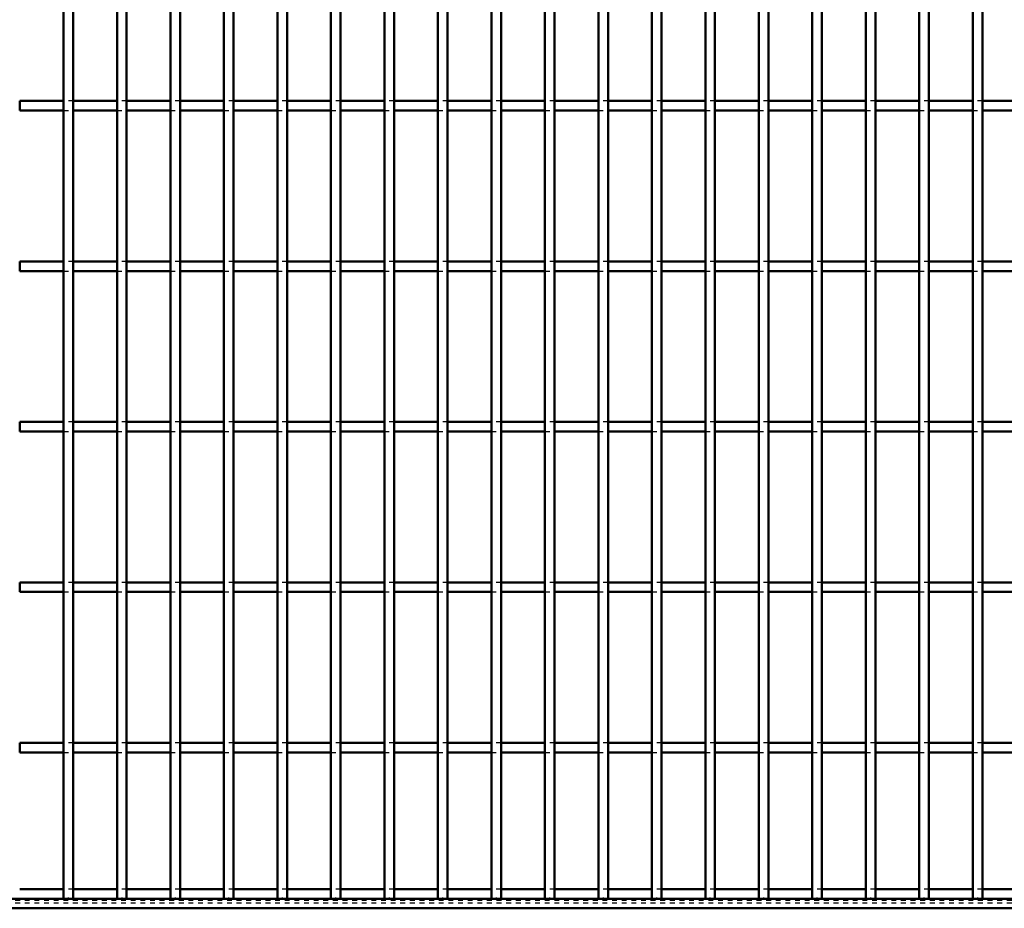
# Model space of a CAD drawing. Header units: millimetres. Extents: x -1015 to 606, y -500 to 954.
# Tile 4 of 36: x -410 to -206, y -500 to -315. Entities that reach past the tile are written whole.
import ezdxf

# ---------------------------------------------------------------- set-up
doc = ezdxf.new("R2010")
doc.units = ezdxf.units.MM
doc.linetypes.add('Dashed', pattern=[2, 1, -1])
for name, color, linetype, lineweight in [('2d ConnectionPoints', 7, 'Continuous', 50), ('AM_0', 7, 'Continuous', 50), ('AM_9', 6, 'Dashed', 25)]:
    doc.layers.add(name, color=color, linetype=linetype, lineweight=lineweight)

# ---------------------------------------------------------------- blocks, each defined once
blk = doc.blocks.new('2_hzrue88wbeqy22kzfl3ahs9ii________0_in_LPP2303311211120010003500_4')
at = {"layer": 'AM_0'}
for p, q in [((-400.96, -496.05), (-410.07, -496.05)), ((-389.85, -496.05), (-398.96, -496.05)), ((-378.74, -496.05), (-387.85, -496.05)), ((-367.63, -496.05), (-376.74, -496.05)), ((-356.52, -496.05), (-365.63, -496.05)), ((-345.41, -496.05), (-354.52, -496.05)), ((-334.3, -496.05), (-343.41, -496.05)), ((-323.19, -496.05), (-332.3, -496.05)), ((-312.08, -496.05), (-321.19, -496.05)), ((-300.97, -496.05), (-310.08, -496.05)), ((-289.86, -496.05), (-298.97, -496.05)), ((-278.75, -496.05), (-287.86, -496.05)), ((-267.64, -496.05), (-276.75, -496.05)), ((-256.53, -496.05), (-265.64, -496.05)), ((-245.42, -496.05), (-254.53, -496.05)), ((-234.31, -496.05), (-243.42, -496.05)), ((-223.2, -496.05), (-232.31, -496.05)), ((-212.09, -496.05), (-221.2, -496.05)), ((-200.98, -496.05), (-210.09, -496.05)), ((600, -498), (-600, -498)), ((600, -500), (-600, -500))]:
    blk.add_line(p, q, dxfattribs=at)
at = {"layer": 'AM_9'}
for p, q in [((-398.96, -496.05), (-400.96, -496.05)), ((-387.85, -496.05), (-389.85, -496.05)), ((-376.74, -496.05), (-378.74, -496.05)), ((-365.63, -496.05), (-367.63, -496.05)), ((-354.52, -496.05), (-356.52, -496.05)), ((-343.41, -496.05), (-345.41, -496.05)), ((-332.3, -496.05), (-334.3, -496.05)), ((-321.19, -496.05), (-323.19, -496.05)), ((-310.08, -496.05), (-312.08, -496.05)), ((-298.97, -496.05), (-300.97, -496.05)), ((-287.86, -496.05), (-289.86, -496.05)), ((-276.75, -496.05), (-278.75, -496.05)), ((-265.64, -496.05), (-267.64, -496.05)), ((-254.53, -496.05), (-256.53, -496.05)), ((-243.42, -496.05), (-245.42, -496.05)), ((-232.31, -496.05), (-234.31, -496.05)), ((-221.2, -496.05), (-223.2, -496.05)), ((-210.09, -496.05), (-212.09, -496.05)), ((600, -498.4), (-600, -498.4)), ((600, -498.92), (-600, -498.92))]:
    blk.add_line(p, q, dxfattribs=at)
blk = doc.blocks.new('20_b9ivx4l7rkazm7r19v6qdyxkg________0_in_LPP2303311211120010003500_4')
at = {"layer": 'AM_0'}
for p, q in [((-400.96, -498), (-400.96, 498)), ((-398.96, -498), (-398.96, 498)), ((-398.96, -498), (-400.96, -498))]:
    blk.add_line(p, q, dxfattribs=at)
blk = doc.blocks.new('21_ufnlkhttu1fv2wo7rs1jqq7jd________0_in_LPP2303311211120010003500_4')
at = {"layer": 'AM_0'}
for p, q in [((-389.85, -498), (-389.85, 498)), ((-387.85, -498), (-387.85, 498)), ((-387.85, -498), (-389.85, -498))]:
    blk.add_line(p, q, dxfattribs=at)
blk = doc.blocks.new('22_hobgk9ei0oy7ge2rfniw9nuhb________0_in_LPP2303311211120010003500_4')
at = {"layer": 'AM_0'}
for p, q in [((-378.74, -498), (-378.74, 498)), ((-376.74, -498), (-376.74, 498)), ((-376.74, -498), (-378.74, -498))]:
    blk.add_line(p, q, dxfattribs=at)
blk = doc.blocks.new('23_7saxboh8l6sf9unbe8uggi7tl________0_in_LPP2303311211120010003500_4')
at = {"layer": 'AM_0'}
for p, q in [((-367.63, -498), (-367.63, 498)), ((-365.63, -498), (-365.63, 498)), ((-365.63, -498), (-367.63, -498))]:
    blk.add_line(p, q, dxfattribs=at)
blk = doc.blocks.new('24_174xf1a6877azo5z7wm1a33te________0_in_LPP2303311211120010003500_4')
at = {"layer": 'AM_0'}
for p, q in [((-356.52, -498), (-356.52, 498)), ((-354.52, -498), (-354.52, 498)), ((-354.52, -498), (-356.52, -498))]:
    blk.add_line(p, q, dxfattribs=at)
blk = doc.blocks.new('25_0iaknucqwzturcli5fsi6uh1n________0_in_LPP2303311211120010003500_4')
at = {"layer": 'AM_0'}
for p, q in [((-345.41, -498), (-345.41, 498)), ((-343.41, -498), (-343.41, 498)), ((-343.41, -498), (-345.41, -498))]:
    blk.add_line(p, q, dxfattribs=at)
blk = doc.blocks.new('26_es3xljby4ga29mbldcdrpm4el________0_in_LPP2303311211120010003500_4')
at = {"layer": 'AM_0'}
for p, q in [((-334.3, -498), (-334.3, 498)), ((-332.3, -498), (-332.3, 498)), ((-332.3, -498), (-334.3, -498))]:
    blk.add_line(p, q, dxfattribs=at)
blk = doc.blocks.new('27_r4i38nn1fzficjzfan4tdn6fq________0_in_LPP2303311211120010003500_4')
at = {"layer": 'AM_0'}
for p, q in [((-323.19, -498), (-323.19, 498)), ((-321.19, -498), (-321.19, 498)), ((-321.19, -498), (-323.19, -498))]:
    blk.add_line(p, q, dxfattribs=at)
blk = doc.blocks.new('28_yiw1eeb3guy2vz7v7uuff6l2j________0_in_LPP2303311211120010003500_4')
at = {"layer": 'AM_0'}
for p, q in [((-312.08, -498), (-312.08, 498)), ((-310.08, -498), (-310.08, 498)), ((-310.08, -498), (-312.08, -498))]:
    blk.add_line(p, q, dxfattribs=at)
blk = doc.blocks.new('29_l7u4xeykbmnhocfqa7s5eecsd________0_in_LPP2303311211120010003500_4')
at = {"layer": 'AM_0'}
for p, q in [((-300.97, -498), (-300.97, 498)), ((-298.97, -498), (-298.97, 498)), ((-298.97, -498), (-300.97, -498))]:
    blk.add_line(p, q, dxfattribs=at)
blk = doc.blocks.new('30_efvoe0zs6ik1ns1lmvk1f4gic________0_in_LPP2303311211120010003500_4')
at = {"layer": 'AM_0'}
for p, q in [((-289.86, -498), (-289.86, 498)), ((-287.86, -498), (-287.86, 498)), ((-287.86, -498), (-289.86, -498))]:
    blk.add_line(p, q, dxfattribs=at)
blk = doc.blocks.new('31_4q2sju2es4840s73s42qaz9yb________0_in_LPP2303311211120010003500_4')
at = {"layer": 'AM_0'}
for p, q in [((-278.75, -498), (-278.75, 498)), ((-276.75, -498), (-276.75, 498)), ((-276.75, -498), (-278.75, -498))]:
    blk.add_line(p, q, dxfattribs=at)
blk = doc.blocks.new('32_kbw3r86akd85r6uud1wrak5ae________0_in_LPP2303311211120010003500_4')
at = {"layer": 'AM_0'}
for p, q in [((-267.64, -498), (-267.64, 498)), ((-265.64, -498), (-265.64, 498)), ((-265.64, -498), (-267.64, -498))]:
    blk.add_line(p, q, dxfattribs=at)
blk = doc.blocks.new('33_bqim4rgqh8g6xrc9hobr12qmy________0_in_LPP2303311211120010003500_4')
at = {"layer": 'AM_0'}
for p, q in [((-256.53, -498), (-256.53, 498)), ((-254.53, -498), (-254.53, 498)), ((-254.53, -498), (-256.53, -498))]:
    blk.add_line(p, q, dxfattribs=at)
blk = doc.blocks.new('34_kq8p6gp3f8lbrd2mac67wwqxd________0_in_LPP2303311211120010003500_4')
at = {"layer": 'AM_0'}
for p, q in [((-245.42, -498), (-245.42, 498)), ((-243.42, -498), (-243.42, 498)), ((-243.42, -498), (-245.42, -498))]:
    blk.add_line(p, q, dxfattribs=at)
blk = doc.blocks.new('35_3ohi85i9ybtl62p0k716i2nnd________0_in_LPP2303311211120010003500_4')
at = {"layer": 'AM_0'}
for p, q in [((-234.31, -498), (-234.31, 498)), ((-232.31, -498), (-232.31, 498)), ((-232.31, -498), (-234.31, -498))]:
    blk.add_line(p, q, dxfattribs=at)
blk = doc.blocks.new('36_8ks6mjzjm1ajwxlqhmqkzzouj________0_in_LPP2303311211120010003500_4')
at = {"layer": 'AM_0'}
for p, q in [((-223.2, -498), (-223.2, 498)), ((-221.2, -498), (-221.2, 498)), ((-221.2, -498), (-223.2, -498))]:
    blk.add_line(p, q, dxfattribs=at)
blk = doc.blocks.new('37_t8kj4po48gv5l3sftjn7ik7dc________0_in_LPP2303311211120010003500_4')
at = {"layer": 'AM_0'}
for p, q in [((-212.09, -498), (-212.09, 498)), ((-210.09, -498), (-210.09, 498)), ((-210.09, -498), (-212.09, -498))]:
    blk.add_line(p, q, dxfattribs=at)
blk = doc.blocks.new('111_35mitlfjlnfbzt86jxxjitrrx________0_in_LPP2303311211120010003500_4')
at = {"layer": 'AM_0'}
for p, q in [((-410.07, -467.62), (-410.07, -465.62)), ((-400.96, -465.62), (-410.07, -465.62)), ((-400.96, -465.62), (-400.96, -467.62)), ((-398.96, -467.62), (-398.96, -465.62)), ((-389.85, -465.62), (-398.96, -465.62)), ((-389.85, -465.62), (-389.85, -467.62)), ((-387.85, -467.62), (-387.85, -465.62)), ((-378.74, -465.62), (-387.85, -465.62)), ((-378.74, -465.62), (-378.74, -467.62)), ((-376.74, -467.62), (-376.74, -465.62)), ((-367.63, -465.62), (-376.74, -465.62)), ((-367.63, -465.62), (-367.63, -467.62)), ((-365.63, -467.62), (-365.63, -465.62)), ((-356.52, -465.62), (-365.63, -465.62)), ((-356.52, -465.62), (-356.52, -467.62)), ((-354.52, -467.62), (-354.52, -465.62)), ((-345.41, -465.62), (-354.52, -465.62)), ((-345.41, -465.62), (-345.41, -467.62)), ((-343.41, -467.62), (-343.41, -465.62)), ((-334.3, -465.62), (-343.41, -465.62)), ((-334.3, -465.62), (-334.3, -467.62)), ((-332.3, -467.62), (-332.3, -465.62)), ((-323.19, -465.62), (-332.3, -465.62)), ((-323.19, -465.62), (-323.19, -467.62)), ((-321.19, -467.62), (-321.19, -465.62)), ((-312.08, -465.62), (-321.19, -465.62)), ((-312.08, -465.62), (-312.08, -467.62)), ((-310.08, -467.62), (-310.08, -465.62)), ((-300.97, -465.62), (-310.08, -465.62)), ((-300.97, -465.62), (-300.97, -467.62)), ((-298.97, -467.62), (-298.97, -465.62)), ((-289.86, -465.62), (-298.97, -465.62)), ((-289.86, -465.62), (-289.86, -467.62)), ((-287.86, -467.62), (-287.86, -465.62)), ((-278.75, -465.62), (-287.86, -465.62)), ((-278.75, -465.62), (-278.75, -467.62)), ((-276.75, -467.62), (-276.75, -465.62)), ((-267.64, -465.62), (-276.75, -465.62)), ((-267.64, -465.62), (-267.64, -467.62)), ((-265.64, -467.62), (-265.64, -465.62)), ((-256.53, -465.62), (-265.64, -465.62)), ((-256.53, -465.62), (-256.53, -467.62)), ((-254.53, -467.62), (-254.53, -465.62)), ((-245.42, -465.62), (-254.53, -465.62)), ((-245.42, -465.62), (-245.42, -467.62)), ((-243.42, -467.62), (-243.42, -465.62)), ((-234.31, -465.62), (-243.42, -465.62)), ((-234.31, -465.62), (-234.31, -467.62)), ((-232.31, -467.62), (-232.31, -465.62)), ((-223.2, -465.62), (-232.31, -465.62)), ((-223.2, -465.62), (-223.2, -467.62)), ((-221.2, -467.62), (-221.2, -465.62)), ((-212.09, -465.62), (-221.2, -465.62)), ((-212.09, -465.62), (-212.09, -467.62)), ((-200.98, -465.62), (-210.09, -465.62)), ((-210.09, -467.62), (-210.09, -465.62)), ((-400.96, -467.62), (-410.07, -467.62)), ((-389.85, -467.62), (-398.96, -467.62)), ((-378.74, -467.62), (-387.85, -467.62)), ((-367.63, -467.62), (-376.74, -467.62)), ((-356.52, -467.62), (-365.63, -467.62)), ((-345.41, -467.62), (-354.52, -467.62)), ((-334.3, -467.62), (-343.41, -467.62)), ((-323.19, -467.62), (-332.3, -467.62)), ((-312.08, -467.62), (-321.19, -467.62)), ((-300.97, -467.62), (-310.08, -467.62)), ((-289.86, -467.62), (-298.97, -467.62)), ((-278.75, -467.62), (-287.86, -467.62)), ((-267.64, -467.62), (-276.75, -467.62)), ((-256.53, -467.62), (-265.64, -467.62)), ((-245.42, -467.62), (-254.53, -467.62)), ((-234.31, -467.62), (-243.42, -467.62)), ((-223.2, -467.62), (-232.31, -467.62)), ((-212.09, -467.62), (-221.2, -467.62)), ((-200.98, -467.62), (-210.09, -467.62))]:
    blk.add_line(p, q, dxfattribs=at)
at = {"layer": 'AM_9'}
for p, q in [((-398.96, -465.62), (-400.96, -465.62)), ((-387.85, -465.62), (-389.85, -465.62)), ((-376.74, -465.62), (-378.74, -465.62)), ((-365.63, -465.62), (-367.63, -465.62)), ((-354.52, -465.62), (-356.52, -465.62)), ((-343.41, -465.62), (-345.41, -465.62)), ((-332.3, -465.62), (-334.3, -465.62)), ((-321.19, -465.62), (-323.19, -465.62)), ((-310.08, -465.62), (-312.08, -465.62)), ((-298.97, -465.62), (-300.97, -465.62)), ((-287.86, -465.62), (-289.86, -465.62)), ((-276.75, -465.62), (-278.75, -465.62)), ((-265.64, -465.62), (-267.64, -465.62)), ((-254.53, -465.62), (-256.53, -465.62)), ((-243.42, -465.62), (-245.42, -465.62)), ((-232.31, -465.62), (-234.31, -465.62)), ((-221.2, -465.62), (-223.2, -465.62)), ((-210.09, -465.62), (-212.09, -465.62)), ((-400.96, -467.62), (-398.96, -467.62)), ((-389.85, -467.62), (-387.85, -467.62)), ((-378.74, -467.62), (-376.74, -467.62)), ((-367.63, -467.62), (-365.63, -467.62)), ((-356.52, -467.62), (-354.52, -467.62)), ((-345.41, -467.62), (-343.41, -467.62)), ((-334.3, -467.62), (-332.3, -467.62)), ((-323.19, -467.62), (-321.19, -467.62)), ((-312.08, -467.62), (-310.08, -467.62)), ((-300.97, -467.62), (-298.97, -467.62)), ((-289.86, -467.62), (-287.86, -467.62)), ((-278.75, -467.62), (-276.75, -467.62)), ((-267.64, -467.62), (-265.64, -467.62)), ((-256.53, -467.62), (-254.53, -467.62)), ((-245.42, -467.62), (-243.42, -467.62)), ((-234.31, -467.62), (-232.31, -467.62)), ((-223.2, -467.62), (-221.2, -467.62)), ((-212.09, -467.62), (-210.09, -467.62))]:
    blk.add_line(p, q, dxfattribs=at)
blk = doc.blocks.new('112_wq10nhhfnpeauljfjbenrv3gk________0_in_LPP2303311211120010003500_4')
at = {"layer": 'AM_0'}
for p, q in [((-410.07, -434.29), (-410.07, -432.29)), ((-400.96, -432.29), (-410.07, -432.29)), ((-400.96, -432.29), (-400.96, -434.29)), ((-398.96, -434.29), (-398.96, -432.29)), ((-389.85, -432.29), (-398.96, -432.29)), ((-389.85, -432.29), (-389.85, -434.29)), ((-387.85, -434.29), (-387.85, -432.29)), ((-378.74, -432.29), (-387.85, -432.29)), ((-378.74, -432.29), (-378.74, -434.29)), ((-376.74, -434.29), (-376.74, -432.29)), ((-367.63, -432.29), (-376.74, -432.29)), ((-367.63, -432.29), (-367.63, -434.29)), ((-365.63, -434.29), (-365.63, -432.29)), ((-356.52, -432.29), (-365.63, -432.29)), ((-356.52, -432.29), (-356.52, -434.29)), ((-354.52, -434.29), (-354.52, -432.29)), ((-345.41, -432.29), (-354.52, -432.29)), ((-345.41, -432.29), (-345.41, -434.29)), ((-343.41, -434.29), (-343.41, -432.29)), ((-334.3, -432.29), (-343.41, -432.29)), ((-334.3, -432.29), (-334.3, -434.29)), ((-332.3, -434.29), (-332.3, -432.29)), ((-323.19, -432.29), (-332.3, -432.29)), ((-323.19, -432.29), (-323.19, -434.29)), ((-321.19, -434.29), (-321.19, -432.29)), ((-312.08, -432.29), (-321.19, -432.29)), ((-312.08, -432.29), (-312.08, -434.29)), ((-310.08, -434.29), (-310.08, -432.29)), ((-300.97, -432.29), (-310.08, -432.29)), ((-300.97, -432.29), (-300.97, -434.29)), ((-298.97, -434.29), (-298.97, -432.29)), ((-289.86, -432.29), (-298.97, -432.29)), ((-289.86, -432.29), (-289.86, -434.29)), ((-287.86, -434.29), (-287.86, -432.29)), ((-278.75, -432.29), (-287.86, -432.29)), ((-278.75, -432.29), (-278.75, -434.29)), ((-276.75, -434.29), (-276.75, -432.29)), ((-267.64, -432.29), (-276.75, -432.29)), ((-267.64, -432.29), (-267.64, -434.29)), ((-265.64, -434.29), (-265.64, -432.29)), ((-256.53, -432.29), (-265.64, -432.29)), ((-256.53, -432.29), (-256.53, -434.29)), ((-254.53, -434.29), (-254.53, -432.29)), ((-245.42, -432.29), (-254.53, -432.29)), ((-245.42, -432.29), (-245.42, -434.29)), ((-243.42, -434.29), (-243.42, -432.29)), ((-234.31, -432.29), (-243.42, -432.29)), ((-234.31, -432.29), (-234.31, -434.29)), ((-232.31, -434.29), (-232.31, -432.29)), ((-223.2, -432.29), (-232.31, -432.29)), ((-223.2, -432.29), (-223.2, -434.29)), ((-221.2, -434.29), (-221.2, -432.29)), ((-212.09, -432.29), (-221.2, -432.29)), ((-212.09, -432.29), (-212.09, -434.29)), ((-200.98, -432.29), (-210.09, -432.29)), ((-210.09, -434.29), (-210.09, -432.29)), ((-400.96, -434.29), (-410.07, -434.29)), ((-389.85, -434.29), (-398.96, -434.29)), ((-378.74, -434.29), (-387.85, -434.29)), ((-367.63, -434.29), (-376.74, -434.29)), ((-356.52, -434.29), (-365.63, -434.29)), ((-345.41, -434.29), (-354.52, -434.29)), ((-334.3, -434.29), (-343.41, -434.29)), ((-323.19, -434.29), (-332.3, -434.29)), ((-312.08, -434.29), (-321.19, -434.29)), ((-300.97, -434.29), (-310.08, -434.29)), ((-289.86, -434.29), (-298.97, -434.29)), ((-278.75, -434.29), (-287.86, -434.29)), ((-267.64, -434.29), (-276.75, -434.29)), ((-256.53, -434.29), (-265.64, -434.29)), ((-245.42, -434.29), (-254.53, -434.29)), ((-234.31, -434.29), (-243.42, -434.29)), ((-223.2, -434.29), (-232.31, -434.29)), ((-212.09, -434.29), (-221.2, -434.29)), ((-200.98, -434.29), (-210.09, -434.29))]:
    blk.add_line(p, q, dxfattribs=at)
at = {"layer": 'AM_9'}
for p, q in [((-398.96, -432.29), (-400.96, -432.29)), ((-387.85, -432.29), (-389.85, -432.29)), ((-376.74, -432.29), (-378.74, -432.29)), ((-365.63, -432.29), (-367.63, -432.29)), ((-354.52, -432.29), (-356.52, -432.29)), ((-343.41, -432.29), (-345.41, -432.29)), ((-332.3, -432.29), (-334.3, -432.29)), ((-321.19, -432.29), (-323.19, -432.29)), ((-310.08, -432.29), (-312.08, -432.29)), ((-298.97, -432.29), (-300.97, -432.29)), ((-287.86, -432.29), (-289.86, -432.29)), ((-276.75, -432.29), (-278.75, -432.29)), ((-265.64, -432.29), (-267.64, -432.29)), ((-254.53, -432.29), (-256.53, -432.29)), ((-243.42, -432.29), (-245.42, -432.29)), ((-232.31, -432.29), (-234.31, -432.29)), ((-221.2, -432.29), (-223.2, -432.29)), ((-210.09, -432.29), (-212.09, -432.29)), ((-400.96, -434.29), (-398.96, -434.29)), ((-389.85, -434.29), (-387.85, -434.29)), ((-378.74, -434.29), (-376.74, -434.29)), ((-367.63, -434.29), (-365.63, -434.29)), ((-356.52, -434.29), (-354.52, -434.29)), ((-345.41, -434.29), (-343.41, -434.29)), ((-334.3, -434.29), (-332.3, -434.29)), ((-323.19, -434.29), (-321.19, -434.29)), ((-312.08, -434.29), (-310.08, -434.29)), ((-300.97, -434.29), (-298.97, -434.29)), ((-289.86, -434.29), (-287.86, -434.29)), ((-278.75, -434.29), (-276.75, -434.29)), ((-267.64, -434.29), (-265.64, -434.29)), ((-256.53, -434.29), (-254.53, -434.29)), ((-245.42, -434.29), (-243.42, -434.29)), ((-234.31, -434.29), (-232.31, -434.29)), ((-223.2, -434.29), (-221.2, -434.29)), ((-212.09, -434.29), (-210.09, -434.29))]:
    blk.add_line(p, q, dxfattribs=at)
blk = doc.blocks.new('113_u23keamryu6fsvuth5yp3h4mk________0_in_LPP2303311211120010003500_4')
at = {"layer": 'AM_0'}
for p, q in [((-410.07, -400.96), (-410.07, -398.96)), ((-400.96, -398.96), (-410.07, -398.96)), ((-400.96, -398.96), (-400.96, -400.96)), ((-398.96, -400.96), (-398.96, -398.96)), ((-389.85, -398.96), (-398.96, -398.96)), ((-389.85, -398.96), (-389.85, -400.96)), ((-387.85, -400.96), (-387.85, -398.96)), ((-378.74, -398.96), (-387.85, -398.96)), ((-378.74, -398.96), (-378.74, -400.96)), ((-376.74, -400.96), (-376.74, -398.96)), ((-367.63, -398.96), (-376.74, -398.96)), ((-367.63, -398.96), (-367.63, -400.96)), ((-365.63, -400.96), (-365.63, -398.96)), ((-356.52, -398.96), (-365.63, -398.96)), ((-356.52, -398.96), (-356.52, -400.96)), ((-354.52, -400.96), (-354.52, -398.96)), ((-345.41, -398.96), (-354.52, -398.96)), ((-345.41, -398.96), (-345.41, -400.96)), ((-343.41, -400.96), (-343.41, -398.96)), ((-334.3, -398.96), (-343.41, -398.96)), ((-334.3, -398.96), (-334.3, -400.96)), ((-332.3, -400.96), (-332.3, -398.96)), ((-323.19, -398.96), (-332.3, -398.96)), ((-323.19, -398.96), (-323.19, -400.96)), ((-321.19, -400.96), (-321.19, -398.96)), ((-312.08, -398.96), (-321.19, -398.96)), ((-312.08, -398.96), (-312.08, -400.96)), ((-310.08, -400.96), (-310.08, -398.96)), ((-300.97, -398.96), (-310.08, -398.96)), ((-300.97, -398.96), (-300.97, -400.96)), ((-298.97, -400.96), (-298.97, -398.96)), ((-289.86, -398.96), (-298.97, -398.96)), ((-289.86, -398.96), (-289.86, -400.96)), ((-287.86, -400.96), (-287.86, -398.96)), ((-278.75, -398.96), (-287.86, -398.96)), ((-278.75, -398.96), (-278.75, -400.96)), ((-276.75, -400.96), (-276.75, -398.96)), ((-267.64, -398.96), (-276.75, -398.96)), ((-267.64, -398.96), (-267.64, -400.96)), ((-265.64, -400.96), (-265.64, -398.96)), ((-256.53, -398.96), (-265.64, -398.96)), ((-256.53, -398.96), (-256.53, -400.96)), ((-254.53, -400.96), (-254.53, -398.96)), ((-245.42, -398.96), (-254.53, -398.96)), ((-245.42, -398.96), (-245.42, -400.96)), ((-243.42, -400.96), (-243.42, -398.96)), ((-234.31, -398.96), (-243.42, -398.96)), ((-234.31, -398.96), (-234.31, -400.96)), ((-232.31, -400.96), (-232.31, -398.96)), ((-223.2, -398.96), (-232.31, -398.96)), ((-223.2, -398.96), (-223.2, -400.96)), ((-221.2, -400.96), (-221.2, -398.96)), ((-212.09, -398.96), (-221.2, -398.96)), ((-212.09, -398.96), (-212.09, -400.96)), ((-200.98, -398.96), (-210.09, -398.96)), ((-210.09, -400.96), (-210.09, -398.96)), ((-400.96, -400.96), (-410.07, -400.96)), ((-389.85, -400.96), (-398.96, -400.96)), ((-378.74, -400.96), (-387.85, -400.96)), ((-367.63, -400.96), (-376.74, -400.96)), ((-356.52, -400.96), (-365.63, -400.96)), ((-345.41, -400.96), (-354.52, -400.96)), ((-334.3, -400.96), (-343.41, -400.96)), ((-323.19, -400.96), (-332.3, -400.96)), ((-312.08, -400.96), (-321.19, -400.96)), ((-300.97, -400.96), (-310.08, -400.96)), ((-289.86, -400.96), (-298.97, -400.96)), ((-278.75, -400.96), (-287.86, -400.96)), ((-267.64, -400.96), (-276.75, -400.96)), ((-256.53, -400.96), (-265.64, -400.96)), ((-245.42, -400.96), (-254.53, -400.96)), ((-234.31, -400.96), (-243.42, -400.96)), ((-223.2, -400.96), (-232.31, -400.96)), ((-212.09, -400.96), (-221.2, -400.96)), ((-200.98, -400.96), (-210.09, -400.96))]:
    blk.add_line(p, q, dxfattribs=at)
at = {"layer": 'AM_9'}
for p, q in [((-398.96, -398.96), (-400.96, -398.96)), ((-387.85, -398.96), (-389.85, -398.96)), ((-376.74, -398.96), (-378.74, -398.96)), ((-365.63, -398.96), (-367.63, -398.96)), ((-354.52, -398.96), (-356.52, -398.96)), ((-343.41, -398.96), (-345.41, -398.96)), ((-332.3, -398.96), (-334.3, -398.96)), ((-321.19, -398.96), (-323.19, -398.96)), ((-310.08, -398.96), (-312.08, -398.96)), ((-298.97, -398.96), (-300.97, -398.96)), ((-287.86, -398.96), (-289.86, -398.96)), ((-276.75, -398.96), (-278.75, -398.96)), ((-265.64, -398.96), (-267.64, -398.96)), ((-254.53, -398.96), (-256.53, -398.96)), ((-243.42, -398.96), (-245.42, -398.96)), ((-232.31, -398.96), (-234.31, -398.96)), ((-221.2, -398.96), (-223.2, -398.96)), ((-210.09, -398.96), (-212.09, -398.96)), ((-400.96, -400.96), (-398.96, -400.96)), ((-389.85, -400.96), (-387.85, -400.96)), ((-378.74, -400.96), (-376.74, -400.96)), ((-367.63, -400.96), (-365.63, -400.96)), ((-356.52, -400.96), (-354.52, -400.96)), ((-345.41, -400.96), (-343.41, -400.96)), ((-334.3, -400.96), (-332.3, -400.96)), ((-323.19, -400.96), (-321.19, -400.96)), ((-312.08, -400.96), (-310.08, -400.96)), ((-300.97, -400.96), (-298.97, -400.96)), ((-289.86, -400.96), (-287.86, -400.96)), ((-278.75, -400.96), (-276.75, -400.96)), ((-267.64, -400.96), (-265.64, -400.96)), ((-256.53, -400.96), (-254.53, -400.96)), ((-245.42, -400.96), (-243.42, -400.96)), ((-234.31, -400.96), (-232.31, -400.96)), ((-223.2, -400.96), (-221.2, -400.96)), ((-212.09, -400.96), (-210.09, -400.96))]:
    blk.add_line(p, q, dxfattribs=at)
blk = doc.blocks.new('114_zzjsr2o3ser288tdxqw1hzfrj________0_in_LPP2303311211120010003500_4')
at = {"layer": 'AM_0'}
for p, q in [((-410.07, -367.63), (-410.07, -365.63)), ((-400.96, -365.63), (-410.07, -365.63)), ((-400.96, -365.63), (-400.96, -367.63)), ((-398.96, -367.63), (-398.96, -365.63)), ((-389.85, -365.63), (-398.96, -365.63)), ((-389.85, -365.63), (-389.85, -367.63)), ((-387.85, -367.63), (-387.85, -365.63)), ((-378.74, -365.63), (-387.85, -365.63)), ((-378.74, -365.63), (-378.74, -367.63)), ((-376.74, -367.63), (-376.74, -365.63)), ((-367.63, -365.63), (-376.74, -365.63)), ((-367.63, -365.63), (-367.63, -367.63)), ((-365.63, -367.63), (-365.63, -365.63)), ((-356.52, -365.63), (-365.63, -365.63)), ((-356.52, -365.63), (-356.52, -367.63)), ((-354.52, -367.63), (-354.52, -365.63)), ((-345.41, -365.63), (-354.52, -365.63)), ((-345.41, -365.63), (-345.41, -367.63)), ((-343.41, -367.63), (-343.41, -365.63)), ((-334.3, -365.63), (-343.41, -365.63)), ((-334.3, -365.63), (-334.3, -367.63)), ((-332.3, -367.63), (-332.3, -365.63)), ((-323.19, -365.63), (-332.3, -365.63)), ((-323.19, -365.63), (-323.19, -367.63)), ((-321.19, -367.63), (-321.19, -365.63)), ((-312.08, -365.63), (-321.19, -365.63)), ((-312.08, -365.63), (-312.08, -367.63)), ((-310.08, -367.63), (-310.08, -365.63)), ((-300.97, -365.63), (-310.08, -365.63)), ((-300.97, -365.63), (-300.97, -367.63)), ((-298.97, -367.63), (-298.97, -365.63)), ((-289.86, -365.63), (-298.97, -365.63)), ((-289.86, -365.63), (-289.86, -367.63)), ((-287.86, -367.63), (-287.86, -365.63)), ((-278.75, -365.63), (-287.86, -365.63)), ((-278.75, -365.63), (-278.75, -367.63)), ((-276.75, -367.63), (-276.75, -365.63)), ((-267.64, -365.63), (-276.75, -365.63)), ((-267.64, -365.63), (-267.64, -367.63)), ((-265.64, -367.63), (-265.64, -365.63)), ((-256.53, -365.63), (-265.64, -365.63)), ((-256.53, -365.63), (-256.53, -367.63)), ((-254.53, -367.63), (-254.53, -365.63)), ((-245.42, -365.63), (-254.53, -365.63)), ((-245.42, -365.63), (-245.42, -367.63)), ((-243.42, -367.63), (-243.42, -365.63)), ((-234.31, -365.63), (-243.42, -365.63)), ((-234.31, -365.63), (-234.31, -367.63)), ((-232.31, -367.63), (-232.31, -365.63)), ((-223.2, -365.63), (-232.31, -365.63)), ((-223.2, -365.63), (-223.2, -367.63)), ((-221.2, -367.63), (-221.2, -365.63)), ((-212.09, -365.63), (-221.2, -365.63)), ((-212.09, -365.63), (-212.09, -367.63)), ((-200.98, -365.63), (-210.09, -365.63)), ((-210.09, -367.63), (-210.09, -365.63)), ((-400.96, -367.63), (-410.07, -367.63)), ((-389.85, -367.63), (-398.96, -367.63)), ((-378.74, -367.63), (-387.85, -367.63)), ((-367.63, -367.63), (-376.74, -367.63)), ((-356.52, -367.63), (-365.63, -367.63)), ((-345.41, -367.63), (-354.52, -367.63)), ((-334.3, -367.63), (-343.41, -367.63)), ((-323.19, -367.63), (-332.3, -367.63)), ((-312.08, -367.63), (-321.19, -367.63)), ((-300.97, -367.63), (-310.08, -367.63)), ((-289.86, -367.63), (-298.97, -367.63)), ((-278.75, -367.63), (-287.86, -367.63)), ((-267.64, -367.63), (-276.75, -367.63)), ((-256.53, -367.63), (-265.64, -367.63)), ((-245.42, -367.63), (-254.53, -367.63)), ((-234.31, -367.63), (-243.42, -367.63)), ((-223.2, -367.63), (-232.31, -367.63)), ((-212.09, -367.63), (-221.2, -367.63)), ((-200.98, -367.63), (-210.09, -367.63))]:
    blk.add_line(p, q, dxfattribs=at)
at = {"layer": 'AM_9'}
for p, q in [((-398.96, -365.63), (-400.96, -365.63)), ((-387.85, -365.63), (-389.85, -365.63)), ((-376.74, -365.63), (-378.74, -365.63)), ((-365.63, -365.63), (-367.63, -365.63)), ((-354.52, -365.63), (-356.52, -365.63)), ((-343.41, -365.63), (-345.41, -365.63)), ((-332.3, -365.63), (-334.3, -365.63)), ((-321.19, -365.63), (-323.19, -365.63)), ((-310.08, -365.63), (-312.08, -365.63)), ((-298.97, -365.63), (-300.97, -365.63)), ((-287.86, -365.63), (-289.86, -365.63)), ((-276.75, -365.63), (-278.75, -365.63)), ((-265.64, -365.63), (-267.64, -365.63)), ((-254.53, -365.63), (-256.53, -365.63)), ((-243.42, -365.63), (-245.42, -365.63)), ((-232.31, -365.63), (-234.31, -365.63)), ((-221.2, -365.63), (-223.2, -365.63)), ((-210.09, -365.63), (-212.09, -365.63)), ((-400.96, -367.63), (-398.96, -367.63)), ((-389.85, -367.63), (-387.85, -367.63)), ((-378.74, -367.63), (-376.74, -367.63)), ((-367.63, -367.63), (-365.63, -367.63)), ((-356.52, -367.63), (-354.52, -367.63)), ((-345.41, -367.63), (-343.41, -367.63)), ((-334.3, -367.63), (-332.3, -367.63)), ((-323.19, -367.63), (-321.19, -367.63)), ((-312.08, -367.63), (-310.08, -367.63)), ((-300.97, -367.63), (-298.97, -367.63)), ((-289.86, -367.63), (-287.86, -367.63)), ((-278.75, -367.63), (-276.75, -367.63)), ((-267.64, -367.63), (-265.64, -367.63)), ((-256.53, -367.63), (-254.53, -367.63)), ((-245.42, -367.63), (-243.42, -367.63)), ((-234.31, -367.63), (-232.31, -367.63)), ((-223.2, -367.63), (-221.2, -367.63)), ((-212.09, -367.63), (-210.09, -367.63))]:
    blk.add_line(p, q, dxfattribs=at)
blk = doc.blocks.new('115_yi25dmque0ayuhxb3xlz8lr5g________0_in_LPP2303311211120010003500_4')
at = {"layer": 'AM_0'}
for p, q in [((-410.07, -334.3), (-410.07, -332.3)), ((-400.96, -332.3), (-410.07, -332.3)), ((-400.96, -332.3), (-400.96, -334.3)), ((-398.96, -334.3), (-398.96, -332.3)), ((-389.85, -332.3), (-398.96, -332.3)), ((-389.85, -332.3), (-389.85, -334.3)), ((-387.85, -334.3), (-387.85, -332.3)), ((-378.74, -332.3), (-387.85, -332.3)), ((-378.74, -332.3), (-378.74, -334.3)), ((-376.74, -334.3), (-376.74, -332.3)), ((-367.63, -332.3), (-376.74, -332.3)), ((-367.63, -332.3), (-367.63, -334.3)), ((-365.63, -334.3), (-365.63, -332.3)), ((-356.52, -332.3), (-365.63, -332.3)), ((-356.52, -332.3), (-356.52, -334.3)), ((-354.52, -334.3), (-354.52, -332.3)), ((-345.41, -332.3), (-354.52, -332.3)), ((-345.41, -332.3), (-345.41, -334.3)), ((-343.41, -334.3), (-343.41, -332.3)), ((-334.3, -332.3), (-343.41, -332.3)), ((-334.3, -332.3), (-334.3, -334.3)), ((-332.3, -334.3), (-332.3, -332.3)), ((-323.19, -332.3), (-332.3, -332.3)), ((-323.19, -332.3), (-323.19, -334.3)), ((-321.19, -334.3), (-321.19, -332.3)), ((-312.08, -332.3), (-321.19, -332.3)), ((-312.08, -332.3), (-312.08, -334.3)), ((-310.08, -334.3), (-310.08, -332.3)), ((-300.97, -332.3), (-310.08, -332.3)), ((-300.97, -332.3), (-300.97, -334.3)), ((-298.97, -334.3), (-298.97, -332.3)), ((-289.86, -332.3), (-298.97, -332.3)), ((-289.86, -332.3), (-289.86, -334.3)), ((-287.86, -334.3), (-287.86, -332.3)), ((-278.75, -332.3), (-287.86, -332.3)), ((-278.75, -332.3), (-278.75, -334.3)), ((-276.75, -334.3), (-276.75, -332.3)), ((-267.64, -332.3), (-276.75, -332.3)), ((-267.64, -332.3), (-267.64, -334.3)), ((-265.64, -334.3), (-265.64, -332.3)), ((-256.53, -332.3), (-265.64, -332.3)), ((-256.53, -332.3), (-256.53, -334.3)), ((-254.53, -334.3), (-254.53, -332.3)), ((-245.42, -332.3), (-254.53, -332.3)), ((-245.42, -332.3), (-245.42, -334.3)), ((-243.42, -334.3), (-243.42, -332.3)), ((-234.31, -332.3), (-243.42, -332.3)), ((-234.31, -332.3), (-234.31, -334.3)), ((-232.31, -334.3), (-232.31, -332.3)), ((-223.2, -332.3), (-232.31, -332.3)), ((-223.2, -332.3), (-223.2, -334.3)), ((-221.2, -334.3), (-221.2, -332.3)), ((-212.09, -332.3), (-221.2, -332.3)), ((-212.09, -332.3), (-212.09, -334.3)), ((-200.98, -332.3), (-210.09, -332.3)), ((-210.09, -334.3), (-210.09, -332.3)), ((-400.96, -334.3), (-410.07, -334.3)), ((-389.85, -334.3), (-398.96, -334.3)), ((-378.74, -334.3), (-387.85, -334.3)), ((-367.63, -334.3), (-376.74, -334.3)), ((-356.52, -334.3), (-365.63, -334.3)), ((-345.41, -334.3), (-354.52, -334.3)), ((-334.3, -334.3), (-343.41, -334.3)), ((-323.19, -334.3), (-332.3, -334.3)), ((-312.08, -334.3), (-321.19, -334.3)), ((-300.97, -334.3), (-310.08, -334.3)), ((-289.86, -334.3), (-298.97, -334.3)), ((-278.75, -334.3), (-287.86, -334.3)), ((-267.64, -334.3), (-276.75, -334.3)), ((-256.53, -334.3), (-265.64, -334.3)), ((-245.42, -334.3), (-254.53, -334.3)), ((-234.31, -334.3), (-243.42, -334.3)), ((-223.2, -334.3), (-232.31, -334.3)), ((-212.09, -334.3), (-221.2, -334.3)), ((-200.98, -334.3), (-210.09, -334.3))]:
    blk.add_line(p, q, dxfattribs=at)
at = {"layer": 'AM_9'}
for p, q in [((-398.96, -332.3), (-400.96, -332.3)), ((-387.85, -332.3), (-389.85, -332.3)), ((-376.74, -332.3), (-378.74, -332.3)), ((-365.63, -332.3), (-367.63, -332.3)), ((-354.52, -332.3), (-356.52, -332.3)), ((-343.41, -332.3), (-345.41, -332.3)), ((-332.3, -332.3), (-334.3, -332.3)), ((-321.19, -332.3), (-323.19, -332.3)), ((-310.08, -332.3), (-312.08, -332.3)), ((-298.97, -332.3), (-300.97, -332.3)), ((-287.86, -332.3), (-289.86, -332.3)), ((-276.75, -332.3), (-278.75, -332.3)), ((-265.64, -332.3), (-267.64, -332.3)), ((-254.53, -332.3), (-256.53, -332.3)), ((-243.42, -332.3), (-245.42, -332.3)), ((-232.31, -332.3), (-234.31, -332.3)), ((-221.2, -332.3), (-223.2, -332.3)), ((-210.09, -332.3), (-212.09, -332.3)), ((-400.96, -334.3), (-398.96, -334.3)), ((-389.85, -334.3), (-387.85, -334.3)), ((-378.74, -334.3), (-376.74, -334.3)), ((-367.63, -334.3), (-365.63, -334.3)), ((-356.52, -334.3), (-354.52, -334.3)), ((-345.41, -334.3), (-343.41, -334.3)), ((-334.3, -334.3), (-332.3, -334.3)), ((-323.19, -334.3), (-321.19, -334.3)), ((-312.08, -334.3), (-310.08, -334.3)), ((-300.97, -334.3), (-298.97, -334.3)), ((-289.86, -334.3), (-287.86, -334.3)), ((-278.75, -334.3), (-276.75, -334.3)), ((-267.64, -334.3), (-265.64, -334.3)), ((-256.53, -334.3), (-254.53, -334.3)), ((-245.42, -334.3), (-243.42, -334.3)), ((-234.31, -334.3), (-232.31, -334.3)), ((-223.2, -334.3), (-221.2, -334.3)), ((-212.09, -334.3), (-210.09, -334.3))]:
    blk.add_line(p, q, dxfattribs=at)

msp = doc.modelspace()

# ---------------------------------------------------------------- linework, layer by layer
at = {"layer": '2d ConnectionPoints'}
for p in [(-399.96, -498), (-388.85, -498), (-377.74, -498), (-366.63, -498), (-355.52, -498), (-344.41, -498), (-333.3, -498), (-322.19, -498), (-311.08, -498), (-299.97, -498), (-288.86, -498), (-277.75, -498), (-266.64, -498), (-255.53, -498), (-244.42, -498), (-233.31, -498), (-222.2, -498), (-211.09, -498)]:
    msp.add_point(p, dxfattribs=at)

# ---------------------------------------------------------------- block references
for name in ['20_b9ivx4l7rkazm7r19v6qdyxkg________0_in_LPP2303311211120010003500_4', '21_ufnlkhttu1fv2wo7rs1jqq7jd________0_in_LPP2303311211120010003500_4', '22_hobgk9ei0oy7ge2rfniw9nuhb________0_in_LPP2303311211120010003500_4', '23_7saxboh8l6sf9unbe8uggi7tl________0_in_LPP2303311211120010003500_4', '24_174xf1a6877azo5z7wm1a33te________0_in_LPP2303311211120010003500_4', '25_0iaknucqwzturcli5fsi6uh1n________0_in_LPP2303311211120010003500_4', '26_es3xljby4ga29mbldcdrpm4el________0_in_LPP2303311211120010003500_4', '27_r4i38nn1fzficjzfan4tdn6fq________0_in_LPP2303311211120010003500_4', '28_yiw1eeb3guy2vz7v7uuff6l2j________0_in_LPP2303311211120010003500_4', '29_l7u4xeykbmnhocfqa7s5eecsd________0_in_LPP2303311211120010003500_4', '30_efvoe0zs6ik1ns1lmvk1f4gic________0_in_LPP2303311211120010003500_4', '31_4q2sju2es4840s73s42qaz9yb________0_in_LPP2303311211120010003500_4', '32_kbw3r86akd85r6uud1wrak5ae________0_in_LPP2303311211120010003500_4', '33_bqim4rgqh8g6xrc9hobr12qmy________0_in_LPP2303311211120010003500_4', '34_kq8p6gp3f8lbrd2mac67wwqxd________0_in_LPP2303311211120010003500_4', '35_3ohi85i9ybtl62p0k716i2nnd________0_in_LPP2303311211120010003500_4', '36_8ks6mjzjm1ajwxlqhmqkzzouj________0_in_LPP2303311211120010003500_4', '37_t8kj4po48gv5l3sftjn7ik7dc________0_in_LPP2303311211120010003500_4', '115_yi25dmque0ayuhxb3xlz8lr5g________0_in_LPP2303311211120010003500_4', '114_zzjsr2o3ser288tdxqw1hzfrj________0_in_LPP2303311211120010003500_4', '113_u23keamryu6fsvuth5yp3h4mk________0_in_LPP2303311211120010003500_4', '112_wq10nhhfnpeauljfjbenrv3gk________0_in_LPP2303311211120010003500_4', '111_35mitlfjlnfbzt86jxxjitrrx________0_in_LPP2303311211120010003500_4', '2_hzrue88wbeqy22kzfl3ahs9ii________0_in_LPP2303311211120010003500_4']:
    msp.add_blockref(name, (0, 0))

doc.saveas('drawing.dxf')
